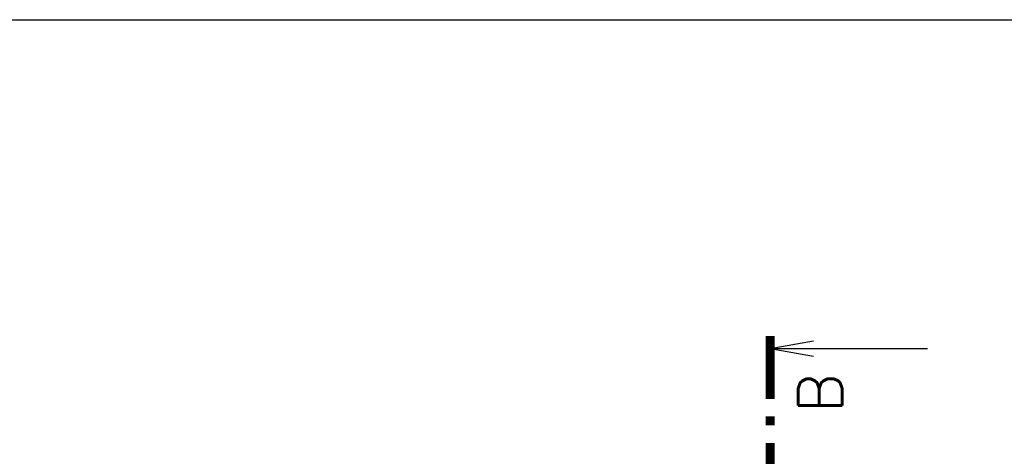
# Model space of a CAD drawing. Header units: millimetres. Extents: x -637441 to -130928, y -380379 to -53767.
# Tile 106 of 256: x -486828 to -471178, y -138115 to -131168. Entities that reach past the tile are written whole.
import ezdxf
from ezdxf.enums import TextEntityAlignment as Align

# ---------------------------------------------------------------- set-up
doc = ezdxf.new("R2010")
doc.units = ezdxf.units.MM
doc.header["$LTSCALE"] = 10
doc.layers.add('CKKOTY', color=7, linetype='Continuous', lineweight=25)
doc.layers.add('CKSYMBOLY', color=7, linetype='Continuous', lineweight=25)
doc.styles.get("Standard").update_dxf_attribs({"font": 'simplex.shx', "width": 0.8})

# ---------------------------------------------------------------- blocks, each defined once
blk = doc.blocks.new('rez1_hp')
for q in [(-0.122, -0.689), (0, -2.5), (0.122, -0.689)]:
    blk.add_line((0, 0), q)
at = {"const_width": 0.14}
for points in [[(-1.504, 0), (-2.504, 0)], [(-1.084, 0), (-1.224, 0)], [(0.196, 0), (-0.804, 0)]]:
    blk.add_lwpolyline(points, dxfattribs=at)
blk.add_attdef('A', (-1.097, -0.451), '', height=0.7, rotation=270)
blk.add_attdef('A', text='', height=0.7).set_placement((-0.397, -1.146), align=Align.RIGHT)

msp = doc.modelspace()

# ---------------------------------------------------------------- linework, layer by layer
at = {"layer": 'CKKOTY', "color": 7}
msp.add_lwpolyline([(-542951.964, -131167.738), (-458951.964, -131167.738), (-458951.964, -190567.738), (-542951.964, -190567.738)], close=True, dxfattribs=at)

# ---------------------------------------------------------------- block references
at = {"layer": 'CKSYMBOLY'}
ref = msp.add_blockref('rez1_hp', (-474899.878, -136396.769), dxfattribs=dict(at, xscale=1000, yscale=1000, zscale=1000, rotation=90))
ref.add_attrib('A', 'B', dxfattribs={"layer": '0', "height": 700, "rotation": 90}).set_placement((-473754.319, -136794.113), align=Align.RIGHT)

doc.saveas('drawing.dxf')
